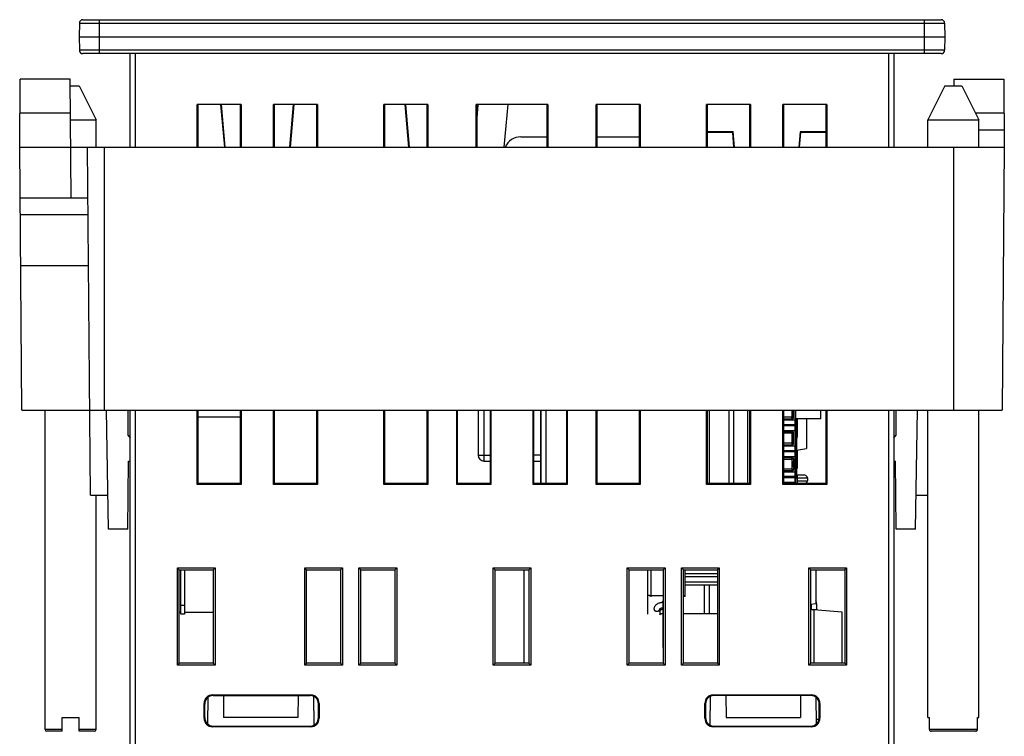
# Model space of a CAD drawing. Header units: millimetres. Extents: x 0 to 594, y 0 to 420.
# Tile 25 of 44: x 224 to 282, y 343 to 385. Entities that reach past the tile are written whole.
import ezdxf

# ---------------------------------------------------------------- set-up
doc = ezdxf.new("R2010")
doc.units = ezdxf.units.MM
doc.header["$LTSCALE"] = 32.67
doc.layers.get('0').update_dxf_attribs({"linetype": 'CONTINUOUS'})
doc.layers.add('ASSI', color=7, linetype='CONTINUOUS')

msp = doc.modelspace()

# ---------------------------------------------------------------- linework, layer by layer
at = {"color": 7, "linetype": 'CONTINUOUS'}
for p, q in [((227.63305, 385.28651), (278.20506, 385.28651)), ((227.43308, 385.09), (227.41905, 384.28651)), ((278.40503, 385.09), (278.41905, 384.28651)), ((227.41905, 384.28651), (227.43308, 383.48302)), ((227.41905, 384.28651), (278.41905, 384.28651)), ((278.41905, 384.28651), (278.40503, 383.48302)), ((278.20506, 383.28651), (227.63305, 383.28651)), ((230.42067, 377.78651), (230.42067, 383.28651)), ((275.41743, 383.28651), (275.41743, 377.78651)), ((223.91905, 377.78651), (223.95396, 381.78651)), ((226.94523, 374.78651), (226.88414, 381.78651)), ((278.95396, 381.78651), (278.95047, 381.38651)), ((281.88414, 381.78651), (281.91905, 377.78651)), ((226.88764, 381.38651), (227.41905, 381.38651)), ((227.41905, 381.38651), (228.41905, 379.38651)), ((278.41905, 381.38651), (277.41905, 379.38651)), ((278.41905, 381.38651), (279.41905, 381.38651)), ((279.41905, 381.38651), (280.41905, 379.38651)), ((234.37738, 377.78651), (234.37763, 380.28657)), ((236.96296, 380.28657), (234.37763, 380.28657)), ((234.41836, 380.28657), (234.41836, 377.78651)), ((235.99399, 377.78651), (235.77526, 380.28657)), ((236.02912, 377.78651), (235.81039, 380.28657)), ((236.92223, 377.78651), (236.92223, 380.28657)), ((236.96296, 380.28657), (236.96321, 377.78651)), ((238.87705, 377.78651), (238.87731, 380.28657)), ((241.46263, 380.28657), (238.87731, 380.28657)), ((238.91803, 380.28657), (238.91803, 377.78651)), ((240.02885, 380.28657), (239.81012, 377.78651)), ((240.06398, 380.28657), (239.84525, 377.78651)), ((241.42191, 377.78651), (241.42191, 380.28657)), ((241.46263, 380.28657), (241.46289, 377.78651)), ((245.37658, 377.78651), (245.37684, 380.28657)), ((247.96217, 380.28657), (245.37684, 380.28657)), ((245.41757, 380.28657), (245.41756, 377.78651)), ((246.8436, 377.78651), (246.62487, 380.28657)), ((246.87873, 377.78651), (246.66, 380.28657)), ((247.92144, 377.78651), (247.92144, 380.28657)), ((247.96217, 380.28657), (247.96242, 377.78651)), ((250.80371, 377.78651), (250.80396, 380.28657)), ((255.03414, 380.28657), (250.80396, 380.28657)), ((250.84469, 380.28657), (250.84469, 377.78651)), ((250.8782, 380.28364), (250.84469, 379.90057)), ((250.91307, 380.28059), (250.84469, 379.49904)), ((252.46661, 377.78651), (252.68534, 380.28657)), ((254.99342, 377.78651), (254.99341, 380.28657)), ((255.03414, 380.28657), (255.0344, 377.78651)), ((257.87568, 377.78651), (257.87594, 380.28657)), ((260.46127, 380.28657), (257.87594, 380.28657)), ((257.91667, 380.28657), (257.91666, 377.78651)), ((260.42054, 377.78651), (260.42054, 380.28657)), ((260.46127, 380.28657), (260.46152, 377.78651)), ((264.37522, 377.78651), (264.37547, 380.28657)), ((266.9608, 380.28657), (264.37547, 380.28657)), ((264.4162, 380.28657), (264.4162, 377.78651)), ((266.92007, 377.78651), (266.92007, 380.28657)), ((266.9608, 380.28657), (266.96105, 377.78651)), ((268.87489, 377.78651), (268.87515, 380.28657)), ((271.46047, 380.28657), (268.87515, 380.28657)), ((268.91587, 380.28657), (268.91587, 377.78651)), ((271.41975, 377.78651), (271.41975, 380.28657)), ((271.46047, 380.28657), (271.46073, 377.78651)), ((226.90509, 379.38651), (228.41905, 379.38651)), ((277.41905, 377.78651), (277.41905, 379.38651)), ((277.41905, 379.38651), (280.41905, 379.38651)), ((280.41905, 377.78651), (280.41905, 379.38651)), ((281.91033, 378.78651), (280.41905, 378.78651)), ((253.43539, 378.38643), (254.99341, 378.38643)), ((257.91666, 378.38643), (260.42054, 378.38643)), ((265.95122, 378.68651), (264.4162, 378.68651)), ((265.91915, 378.65151), (264.4162, 378.65151)), ((265.95122, 378.68651), (265.91915, 378.65151)), ((265.99483, 377.78651), (265.91915, 378.65151)), ((266.02996, 377.78651), (265.95122, 378.68651)), ((269.88493, 378.68651), (269.806, 377.78651)), ((269.91699, 378.65151), (269.84113, 377.78651)), ((271.41975, 378.68651), (269.88493, 378.68651)), ((269.88493, 378.68651), (269.91699, 378.65151)), ((271.41975, 378.65151), (269.91699, 378.65151)), ((224.05432, 362.28651), (223.91905, 377.78651)), ((223.91905, 377.78651), (281.91905, 377.78651)), ((228.09795, 357.28651), (227.91905, 377.78651)), ((281.91905, 377.78651), (281.78379, 362.28651)), ((227.94523, 374.78651), (223.94523, 374.78651)), ((227.95396, 373.78651), (223.95396, 373.78651)), ((224.05432, 362.28651), (281.78379, 362.28651)), ((229.14597, 355.28651), (229.02375, 362.28834)), ((230.31727, 360.80292), (230.30432, 362.28651)), ((230.42067, 342.28966), (230.42067, 362.28651)), ((234.37535, 357.92351), (234.3758, 362.28651)), ((234.41835, 362.28651), (234.41835, 357.9665)), ((236.92224, 357.9665), (236.92223, 362.28651)), ((236.96479, 362.28651), (236.96523, 357.92351)), ((238.87503, 357.92351), (238.87547, 362.28651)), ((238.91803, 362.28651), (238.91803, 357.9665)), ((241.42191, 357.9665), (241.42191, 362.28651)), ((241.46447, 362.28651), (241.46491, 357.92351)), ((245.37456, 357.92351), (245.37501, 362.28651)), ((245.41756, 362.28651), (245.41756, 357.9665)), ((247.92144, 357.9665), (247.92144, 362.28651)), ((247.964, 362.28651), (247.96444, 357.92351)), ((249.66905, 357.92351), (249.66905, 362.28651)), ((249.71205, 357.96651), (249.71161, 362.28651)), ((250.91905, 362.28651), (250.91905, 359.64884)), ((251.6265, 362.28651), (251.62606, 357.96651)), ((251.66905, 362.28651), (251.66905, 357.92351)), ((254.16905, 357.92351), (254.16905, 362.28651)), ((254.21205, 357.96651), (254.21161, 362.28651)), ((254.61805, 362.28651), (254.61805, 357.96651)), ((254.61905, 357.96651), (254.61905, 362.28651)), ((256.1265, 362.28651), (256.12606, 357.96651)), ((256.16905, 362.28651), (256.16905, 357.92351)), ((257.87366, 357.92351), (257.87411, 362.28651)), ((257.91666, 362.28651), (257.91666, 357.9665)), ((260.42054, 357.9665), (260.42054, 362.28651)), ((260.4631, 362.28651), (260.46354, 357.92351)), ((264.37319, 357.92351), (264.37364, 362.28651)), ((264.41619, 362.28651), (264.41619, 357.9665)), ((266.92008, 357.9665), (266.92007, 362.28651)), ((266.96263, 362.28651), (266.96307, 357.92351)), ((268.87287, 357.92351), (268.87331, 362.28651)), ((268.91587, 362.28651), (268.91587, 357.9665)), ((269.50645, 361.85307), (269.50645, 362.28651)), ((269.50899, 362.00285), (269.50645, 362.00285)), ((269.50899, 362.00285), (269.50899, 362.28651)), ((269.61505, 362.28651), (269.61505, 361.71803)), ((271.11905, 361.79103), (271.11905, 362.28651)), ((271.41975, 357.9665), (271.41975, 362.28651)), ((271.46231, 362.28651), (271.46275, 357.92351)), ((275.41743, 362.28651), (275.41743, 342.28966)), ((275.53379, 362.28651), (275.52084, 360.80292)), ((276.69214, 355.28651), (276.81432, 362.28651)), ((277.41905, 344.18651), (277.41905, 362.28651)), ((280.41905, 344.18651), (280.41905, 362.28651)), ((236.92223, 361.88865), (234.41835, 361.88865)), ((268.91587, 361.77433), (269.42771, 361.77433)), ((268.91587, 361.71803), (269.61905, 361.71803)), ((271.11905, 361.79103), (269.61505, 361.79103)), ((269.61905, 361.71803), (269.61905, 361.09403)), ((269.67905, 361.79103), (269.67905, 358.28872)), ((269.71905, 361.79103), (269.71905, 360.71803)), ((269.72105, 361.77004), (269.71905, 361.77004)), ((269.72105, 361.77004), (269.72105, 361.79103)), ((270.25905, 361.79103), (270.25905, 360.02862)), ((230.31727, 360.80292), (230.42067, 360.65247)), ((268.91587, 361.09403), (269.61905, 361.09403)), ((268.91587, 361.03773), (269.42771, 361.03773)), ((269.50645, 360.32907), (269.50645, 360.95899)), ((269.50645, 360.82986), (269.50899, 360.82986)), ((269.50899, 360.47885), (269.50899, 360.82986)), ((269.61505, 361.09403), (269.61505, 360.19403)), ((275.41743, 360.65247), (275.52084, 360.80292)), ((268.91587, 360.25033), (269.42771, 360.25033)), ((268.91587, 360.19403), (269.61905, 360.19403)), ((269.50899, 360.47885), (269.50645, 360.47885)), ((269.61905, 360.19403), (269.61905, 359.57003)), ((269.67905, 359.94711), (270.25905, 360.02862)), ((269.71905, 359.95273), (269.71905, 358.85621)), ((230.29559, 355.28651), (230.3305, 359.28651)), ((230.3305, 359.28651), (230.42067, 359.28651)), ((251.26905, 359.29884), (251.62619, 359.29884)), ((254.21191, 359.29884), (254.61905, 359.29884)), ((268.91587, 359.57003), (269.61905, 359.57003)), ((268.91587, 359.51373), (269.42771, 359.51373)), ((269.50645, 359.43499), (269.50645, 358.80507)), ((269.50899, 359.28521), (269.50645, 359.28521)), ((269.50645, 359.18391), (269.50899, 359.18391)), ((269.50645, 359.09898), (269.50899, 359.09898)), ((269.50645, 359.02865), (269.50899, 359.02865)), ((269.50899, 358.9342), (269.50899, 359.28521)), ((269.61505, 359.57003), (269.61505, 358.67003)), ((275.41743, 359.28651), (275.50761, 359.28651)), ((275.54251, 355.28651), (275.50761, 359.28651)), ((269.42771, 358.72633), (268.91587, 358.72633)), ((268.91587, 358.67003), (269.61905, 358.67003)), ((269.50899, 358.9342), (269.50645, 358.9342)), ((269.61905, 358.67003), (269.61905, 357.9665)), ((269.67905, 358.84549), (269.71905, 358.85621)), ((269.71905, 358.49485), (269.67905, 358.50557)), ((269.71905, 358.49485), (269.71905, 357.9665)), ((270.16905, 358.46003), (269.71905, 358.46003)), ((234.41835, 357.9665), (234.37535, 357.92351)), ((236.96503, 357.92351), (234.37555, 357.92351)), ((236.92223, 357.9665), (234.41835, 357.9665)), ((236.92224, 357.9665), (236.96503, 357.92351)), ((238.91803, 357.9665), (238.87503, 357.92351)), ((241.46471, 357.92351), (238.87523, 357.92351)), ((241.42191, 357.9665), (238.91803, 357.9665)), ((241.42191, 357.9665), (241.46471, 357.92351)), ((245.41756, 357.9665), (245.37456, 357.92351)), ((247.96424, 357.92351), (245.37476, 357.92351)), ((247.92144, 357.9665), (245.41756, 357.9665)), ((247.92144, 357.9665), (247.96424, 357.92351)), ((249.66905, 357.92351), (249.71205, 357.96651)), ((251.66905, 357.92351), (249.66905, 357.92351)), ((251.62606, 357.96651), (249.71205, 357.96651)), ((251.66905, 357.92351), (251.62606, 357.96651)), ((254.16905, 357.92351), (254.21205, 357.96651)), ((256.16905, 357.92351), (254.16905, 357.92351)), ((256.12606, 357.96651), (254.21205, 357.96651)), ((256.16905, 357.92351), (256.12606, 357.96651)), ((257.91666, 357.9665), (257.87366, 357.92351)), ((260.46334, 357.92351), (257.87386, 357.92351)), ((260.42054, 357.9665), (257.91666, 357.9665)), ((260.42054, 357.9665), (260.46334, 357.92351)), ((264.41619, 357.9665), (264.37319, 357.92351)), ((266.96287, 357.92351), (264.37339, 357.92351)), ((266.92007, 357.9665), (264.41619, 357.9665)), ((266.92008, 357.9665), (266.96287, 357.92351)), ((268.91587, 357.9665), (268.87287, 357.92351)), ((271.46255, 357.92351), (268.87307, 357.92351)), ((268.91587, 358.04603), (269.61905, 358.04603)), ((268.91587, 357.98973), (269.42771, 357.98973)), ((271.41975, 357.9665), (268.91587, 357.9665)), ((269.61505, 358.04603), (269.61505, 357.9665)), ((269.67905, 358.28872), (269.61905, 358.28242)), ((269.71905, 357.99003), (270.16905, 357.99003)), ((270.31905, 358.31003), (270.31905, 358.14003)), ((271.41975, 357.9665), (271.46255, 357.92351)), ((228.09795, 357.28651), (229.11106, 357.28651)), ((276.72705, 357.28651), (277.41905, 357.28651)), ((230.29559, 355.28651), (229.14597, 355.28651)), ((276.69214, 355.28651), (275.54251, 355.28651)), ((233.20804, 347.27593), (233.20862, 353.00171)), ((233.32142, 352.8889), (233.20852, 353.00171)), ((233.20852, 353.00171), (235.43417, 353.00171)), ((233.32142, 347.3893), (233.32142, 352.8889)), ((233.32142, 352.8889), (235.32127, 352.8889)), ((233.41905, 350.28651), (233.41905, 352.8889)), ((233.61905, 352.8889), (233.61905, 350.28651)), ((235.32127, 352.8889), (235.43408, 353.00171)), ((235.32127, 352.8889), (235.32127, 347.3893)), ((235.43408, 353.00171), (235.43466, 347.27593)), ((240.7075, 347.27593), (240.70808, 353.00171)), ((240.82088, 352.8889), (240.70798, 353.00171)), ((240.70798, 353.00171), (242.93363, 353.00171)), ((240.82088, 347.3893), (240.82088, 352.8889)), ((240.82088, 352.8889), (242.82073, 352.8889)), ((242.82073, 352.8889), (242.93354, 353.00171)), ((242.82073, 352.8889), (242.82073, 347.3893)), ((242.93354, 353.00171), (242.93412, 347.27593)), ((243.90535, 347.27593), (243.90594, 353.00171)), ((244.01874, 352.8889), (243.90584, 353.00171)), ((243.90584, 353.00171), (246.13149, 353.00171)), ((244.01874, 347.3893), (244.01874, 352.8889)), ((244.01874, 352.8889), (246.01859, 352.8889)), ((246.01859, 352.8889), (246.1314, 353.00171)), ((246.01859, 352.8889), (246.01859, 347.3893)), ((246.1314, 353.00171), (246.13198, 347.27593)), ((251.80574, 347.27593), (251.80632, 353.00171)), ((251.80623, 353.00171), (254.03188, 353.00171)), ((251.91912, 352.8889), (251.80623, 353.00171)), ((251.91912, 347.3893), (251.91912, 352.8889)), ((251.91912, 352.8889), (253.91898, 352.8889)), ((253.61905, 352.8889), (253.61905, 347.3893)), ((253.91898, 352.8889), (254.03178, 353.00171)), ((253.91898, 352.8889), (253.91898, 347.3893)), ((254.03178, 353.00171), (254.03236, 347.27593)), ((259.70613, 347.27593), (259.70671, 353.00171)), ((259.70661, 353.00171), (261.93227, 353.00171)), ((259.81951, 352.8889), (259.70661, 353.00171)), ((259.81951, 352.8889), (261.81937, 352.8889)), ((259.81951, 347.3893), (259.81951, 352.8889)), ((260.91905, 350.27403), (260.91905, 352.8889)), ((261.81937, 352.8889), (261.93217, 353.00171)), ((261.81937, 352.8889), (261.81937, 347.3893)), ((261.93217, 353.00171), (261.93275, 347.27593)), ((262.90399, 347.27593), (262.90457, 353.00171)), ((262.90447, 353.00171), (265.13012, 353.00171)), ((263.01737, 352.8889), (262.90447, 353.00171)), ((263.01737, 352.8889), (265.01723, 352.8889)), ((263.01737, 347.3893), (263.01737, 352.8889)), ((263.11905, 351.32403), (263.11905, 352.8889)), ((265.01723, 352.66403), (263.11905, 352.66403)), ((265.01723, 352.8889), (265.13003, 353.00171)), ((265.01723, 352.8889), (265.01723, 347.3893)), ((265.13003, 353.00171), (265.13061, 347.27593)), ((270.40345, 347.27593), (270.40403, 353.00172)), ((270.40393, 353.00172), (272.62959, 353.00172)), ((270.51683, 352.8889), (270.40393, 353.00172)), ((270.51683, 352.8889), (272.51669, 352.8889)), ((270.51683, 347.3893), (270.51683, 352.8889)), ((270.81905, 352.8889), (270.81905, 350.89703)), ((272.51669, 352.8889), (272.62949, 353.00172)), ((272.51669, 352.8889), (272.51669, 347.3893)), ((272.62949, 353.00172), (272.63007, 347.27593)), ((265.01723, 352.48413), (263.11905, 352.48413)), ((265.01723, 352.16403), (263.11905, 352.16403)), ((265.01723, 351.98413), (263.11905, 351.98413)), ((263.11905, 351.32413), (263.01737, 351.32413)), ((263.11905, 351.32403), (263.01737, 351.32403)), ((233.32142, 350.38908), (233.41905, 350.38908)), ((233.61905, 350.38908), (235.32127, 350.38908)), ((261.61905, 350.55446), (261.61905, 350.24166)), ((263.01737, 350.32413), (265.01723, 350.32413)), ((263.01737, 350.32403), (265.01723, 350.32403)), ((270.81905, 350.89703), (270.51683, 350.84802)), ((270.69905, 350.55903), (270.51683, 350.54246)), ((270.53405, 350.85081), (270.53405, 350.55903)), ((270.53405, 350.55903), (270.86405, 350.55903)), ((270.69905, 350.55903), (272.34905, 350.40903)), ((270.69905, 350.55903), (270.69905, 347.3893)), ((270.86405, 350.88469), (270.86405, 350.55903)), ((272.34905, 350.40903), (272.34905, 347.3893)), ((233.61905, 350.28651), (233.41905, 350.28651)), ((233.32142, 347.3893), (233.20804, 347.27593)), ((235.43456, 347.27593), (233.20813, 347.27593)), ((235.32127, 347.3893), (233.32142, 347.3893)), ((235.32127, 347.3893), (235.43456, 347.27593)), ((240.82088, 347.3893), (240.7075, 347.27593)), ((242.93402, 347.27593), (240.70759, 347.27593)), ((242.82073, 347.3893), (240.82088, 347.3893)), ((242.82073, 347.3893), (242.93402, 347.27593)), ((244.01874, 347.3893), (243.90535, 347.27593)), ((246.13188, 347.27593), (243.90545, 347.27593)), ((246.01859, 347.3893), (244.01874, 347.3893)), ((246.01859, 347.3893), (246.13188, 347.27593)), ((251.91912, 347.3893), (251.80574, 347.27593)), ((254.03227, 347.27593), (251.80584, 347.27593)), ((253.91898, 347.3893), (251.91912, 347.3893)), ((253.91898, 347.3893), (254.03227, 347.27593)), ((259.81951, 347.3893), (259.70613, 347.27593)), ((261.93265, 347.27593), (259.70622, 347.27593)), ((261.81937, 347.3893), (259.81951, 347.3893)), ((261.81937, 347.3893), (261.93265, 347.27593)), ((263.01737, 347.3893), (262.90399, 347.27593)), ((265.13051, 347.27593), (262.90408, 347.27593)), ((265.01723, 347.3893), (263.01737, 347.3893)), ((265.01723, 347.3893), (265.13051, 347.27593)), ((270.51683, 347.3893), (270.40345, 347.27593)), ((272.62997, 347.27593), (270.40354, 347.27593)), ((272.51669, 347.3893), (270.51683, 347.3893)), ((272.51669, 347.3893), (272.62997, 347.27593)), ((235.00012, 343.80554), (235.0139, 345.38421)), ((235.27989, 345.52959), (241.06033, 345.52959)), ((235.31993, 345.48956), (241.0203, 345.48956)), ((235.92014, 345.48956), (235.92734, 344.18651)), ((240.31796, 345.48956), (240.31076, 344.18651)), ((241.22366, 345.44623), (241.23856, 343.73996)), ((264.59955, 343.73996), (264.61444, 345.44623)), ((264.77777, 345.52959), (270.55821, 345.52959)), ((270.51818, 345.48956), (264.8178, 345.48956)), ((265.52014, 345.48956), (265.52734, 344.18651)), ((269.91796, 345.48956), (269.91076, 344.18651)), ((270.82421, 345.38421), (270.83798, 343.80554)), ((234.7802, 344.1491), (234.7802, 345.0299)), ((234.82004, 344.18894), (234.82016, 344.98994)), ((241.52019, 344.18894), (241.52007, 344.98994)), ((241.56003, 345.0299), (241.56003, 344.1491)), ((264.27808, 344.1491), (264.27808, 345.0299)), ((264.31803, 344.98994), (264.31791, 344.18894)), ((271.01807, 344.18894), (271.01795, 344.98994)), ((271.0579, 345.0299), (271.0579, 344.1491)), ((226.41905, 343.38651), (226.41905, 344.18651)), ((226.41905, 344.18651), (227.41905, 344.18651)), ((227.41905, 343.38651), (227.41905, 344.18651)), ((240.31076, 344.18651), (235.92734, 344.18651)), ((265.52734, 344.18651), (269.91076, 344.18651)), ((271.00739, 344.08706), (270.83566, 344.07145)), ((270.86405, 344.05903), (270.83577, 344.05903)), ((270.86405, 343.82887), (270.86405, 344.05903)), ((277.41905, 344.18651), (277.50484, 344.18651)), ((277.50484, 343.48651), (277.50484, 344.18651)), ((280.33327, 344.18651), (280.41905, 344.18651)), ((280.33327, 343.48651), (280.33327, 344.18651)), ((226.41905, 343.38651), (225.51905, 343.38651)), ((228.31905, 343.38651), (227.41905, 343.38651)), ((241.06033, 343.64941), (235.27989, 343.64941)), ((235.31965, 343.68917), (241.02057, 343.68917)), ((270.55821, 343.64941), (264.77777, 343.64941)), ((264.81753, 343.68917), (270.51845, 343.68917)), ((280.22672, 343.38651), (277.61138, 343.38651))]:
    msp.add_line(p, q, dxfattribs=at)
at = {"color": 9, "linetype": 'CONTINUOUS'}
for p, q in [((228.61905, 383.28651), (228.61905, 385.28651)), ((277.21905, 383.28651), (277.21905, 385.28651)), ((227.43308, 385.09), (278.40503, 385.09)), ((278.40503, 383.48302), (227.43308, 383.48302)), ((230.72065, 383.28651), (230.72065, 377.78651)), ((275.11745, 377.78651), (275.11745, 383.28651)), ((226.9016, 379.78651), (223.93651, 379.78651)), ((281.9016, 379.78651), (280.21905, 379.78651)), ((228.91905, 362.28651), (228.91905, 377.78651)), ((278.91905, 377.78651), (278.91905, 362.28651)), ((227.98014, 370.78651), (223.98014, 370.78651)), ((230.72065, 362.28651), (230.72065, 341.7897)), ((251.26905, 362.28651), (251.26905, 359.29884)), ((254.91905, 362.28651), (254.91905, 357.96651)), ((264.52955, 362.28651), (264.52955, 357.9665)), ((265.70855, 357.9665), (265.70855, 362.28651)), ((265.99228, 357.9665), (265.99228, 362.28651)), ((266.81905, 357.9665), (266.81905, 362.28651)), ((269.40644, 362.28651), (269.40644, 361.87434)), ((269.50899, 362.20747), (269.50645, 362.20747)), ((269.50645, 362.14924), (269.50899, 362.14924)), ((269.59905, 361.71803), (269.59905, 362.28651)), ((275.11745, 341.7897), (275.11745, 362.28651)), ((269.40644, 361.87434), (268.91587, 361.87434)), ((269.61905, 361.42803), (268.91587, 361.42803)), ((268.91587, 361.38403), (269.61905, 361.38403)), ((269.50645, 361.85307), (269.40644, 361.87434)), ((269.60305, 361.09403), (269.60305, 361.71803)), ((269.40644, 360.93772), (268.91587, 360.93772)), ((269.40644, 360.93772), (269.42771, 361.03773)), ((269.40644, 360.93772), (269.40644, 360.35034)), ((269.59905, 360.19403), (269.59905, 361.09403)), ((269.40644, 360.35034), (268.91587, 360.35034)), ((269.50645, 360.32907), (269.40644, 360.35034)), ((269.50899, 360.68347), (269.50645, 360.68347)), ((269.50645, 360.62524), (269.50899, 360.62524)), ((269.60305, 359.57003), (269.60305, 360.19403)), ((269.67905, 360.71803), (269.71905, 360.71803)), ((250.91905, 359.64884), (251.62623, 359.64884)), ((254.61905, 359.64884), (254.21188, 359.64884)), ((269.61905, 359.90403), (268.91587, 359.90403)), ((268.91587, 359.86003), (269.61905, 359.86003)), ((269.67905, 359.80597), (269.71905, 359.79526)), ((268.91587, 359.41372), (269.40644, 359.41372)), ((269.40644, 359.41372), (269.50645, 359.43499)), ((269.40644, 359.41372), (269.40644, 358.82634)), ((269.59905, 358.67003), (269.59905, 359.57003)), ((269.71905, 359.2068), (269.67905, 359.19608)), ((269.40644, 358.82634), (268.91587, 358.82634)), ((269.40644, 358.82634), (269.42771, 358.72633)), ((269.60305, 358.04603), (269.60305, 358.67003)), ((269.71905, 358.9528), (269.67905, 358.94208)), ((269.61905, 358.38003), (268.91587, 358.38003)), ((268.91587, 358.33603), (269.61905, 358.33603)), ((269.42278, 357.96655), (269.42771, 357.98973)), ((269.59905, 357.9665), (269.59905, 358.04603)), ((269.61905, 357.99903), (269.61505, 357.99903)), ((269.67905, 358.40897), (269.71905, 358.39826)), ((269.71905, 358.31003), (270.31905, 358.31003)), ((269.71905, 358.14003), (270.31905, 358.14003)), ((261.11905, 351.29479), (261.11905, 352.8889)), ((264.24583, 351.98413), (264.24583, 350.32403)), ((264.52955, 351.98413), (264.52955, 350.32403)), ((261.81937, 351.36531), (261.11905, 351.36531)), ((261.81937, 351.36521), (261.11905, 351.36521)), ((261.81905, 348.32403), (261.81905, 351.07212)), ((263.11905, 351.36531), (263.01737, 351.36531)), ((263.11905, 351.36521), (263.01737, 351.36521)), ((233.61905, 350.78651), (233.41905, 350.78651)), ((235.27989, 345.52959), (235.31993, 345.48956)), ((241.0203, 345.48956), (241.06033, 345.52959)), ((264.8178, 345.48956), (264.77777, 345.52959)), ((270.51818, 345.48956), (270.55821, 345.52959)), ((234.7802, 345.0299), (234.82016, 344.98994)), ((241.52007, 344.98994), (241.56003, 345.0299)), ((264.31803, 344.98994), (264.27808, 345.0299)), ((271.01795, 344.98994), (271.0579, 345.0299)), ((234.82004, 344.18894), (234.7802, 344.1491)), ((241.52019, 344.18894), (241.56003, 344.1491)), ((264.31791, 344.18894), (264.27808, 344.1491)), ((271.0579, 344.1491), (271.01807, 344.18894)), ((226.41905, 343.48651), (225.41905, 343.48651)), ((228.41905, 343.48651), (227.41905, 343.48651)), ((235.31965, 343.68917), (235.27989, 343.64941)), ((241.02057, 343.68917), (241.06033, 343.64941)), ((264.81753, 343.68917), (264.77777, 343.64941)), ((270.55821, 343.64941), (270.51845, 343.68917)), ((280.33327, 343.48651), (277.50484, 343.48651))]:
    msp.add_line(p, q, dxfattribs=at)
at = {"color": 7, "linetype": 'CONTINUOUS'}
for centre, radius, start, end in [((227.63305, 385.08651), 0.2, 90, 179), ((278.20506, 385.08651), 0.2, 1, 90), ((227.63305, 383.48651), 0.2, 181, 270), ((278.20506, 383.48651), 0.2, 270, 359), ((253.43539, 377.38646), 0.99996, 90, 156.4029649), ((269.42771, 361.85307), 0.07874, 270, 360), ((269.42771, 360.95899), 0.07874, 0, 90), ((269.42771, 360.32907), 0.07874, 270, 360), ((269.56905, 360.71803), 0.15, 317.167586, 360), ((251.26905, 359.64884), 0.35, 180, 270), ((269.42771, 359.43499), 0.07874, 0, 90), ((269.42771, 358.80507), 0.07874, 270, 360), ((270.16905, 358.31003), 0.15, 0, 90), ((269.42771, 357.91099), 0.07874, 44.868418, 90), ((270.04905, 357.96003), 0.03, 90, 167.5259808), ((270.16905, 358.14003), 0.15, 270, 360), ((270.49905, 350.88469), 0.365, 0, 28.6781565), ((261.63916, 350.56502), 0.0251, 173.3786709, 180.0530348), ((261.63916, 350.56492), 0.0251, 173.3786709, 180.0530348), ((225.51905, 343.48651), 0.1, 180, 270), ((228.31905, 343.48651), 0.1, 270, 360)]:
    msp.add_arc(centre, radius, start, end, dxfattribs=at)
at = {"color": 9, "linetype": 'CONTINUOUS'}
for centre, radius, start, end in [((265.96271, 349.21474), 4.54199, 156.8777231, 157.0899382), ((265.94195, 349.22346), 4.51944, 156.8760481, 157.0890651)]:
    msp.add_arc(centre, radius, start, end, dxfattribs=at)
at = {"color": 7, "linetype": 'CONTINUOUS'}
for centre, major_axis, ratio, start_param, end_param in [((235.2805, 345.02929), (-0.35398, 0.35398), 0.99878277, -0.78478918, 0.78478918), ((235.32046, 344.98933), (0.37812, -0.32796), 0.99892414, 8.56898545, 10.1385638), ((241.01977, 344.98933), (0.37812, 0.32796), 0.99892414, 5.56939947, 7.13897782), ((241.05972, 345.02929), (0.35398, 0.35398), 0.99878277, -0.78478918, 0.78478918), ((264.77838, 345.02929), (0.35398, -0.35398), 0.99878277, 2.35680348, 3.92638183), ((264.81834, 344.98933), (0.37812, -0.32796), 0.99892414, 8.56898545, 10.1385638), ((270.51764, 344.98933), (0.37812, 0.32796), 0.99892414, 5.56939947, 7.13897782), ((270.5576, 345.02929), (0.35398, 0.35398), 0.99878277, -0.78478918, 0.78478918), ((235.2805, 344.14971), (0.35398, 0.35398), 0.99878277, 2.35680348, 3.92638183), ((235.32034, 344.18955), (0.33393, 0.37307), 0.99862216, 2.30142659, 3.87100494), ((241.01989, 344.18955), (-0.33393, 0.37307), 0.99862216, 2.41218037, 3.98175872), ((241.05972, 344.14971), (0.35398, -0.35398), 0.99878277, -0.78478918, 0.78478918), ((264.77838, 344.14971), (0.35398, 0.35398), 0.99878277, -3.92638183, -2.35680348), ((264.81822, 344.18955), (0.33393, 0.37307), 0.99862216, 2.30142659, 3.87100494), ((270.51776, 344.18955), (-0.33393, 0.37307), 0.99862216, 2.41218037, 3.98175872), ((270.5576, 344.14971), (0.35398, -0.35398), 0.99878277, -0.78478918, 0.78478918)]:
    msp.add_ellipse(centre, major_axis=major_axis, ratio=ratio, start_param=start_param, end_param=end_param, dxfattribs=at)
at = {"color": 9, "linetype": 'CONTINUOUS'}
for points, knots in [([(269.42771, 361.77433), (269.42767, 361.77433), (269.42765, 361.77458), (269.4275, 361.77487), (269.42736, 361.77553), (269.42712, 361.77636), (269.42684, 361.77747), (269.42634, 361.77939), (269.4256, 361.78237), (269.42459, 361.78661), (269.42343, 361.79169), (269.42215, 361.79757), (269.42076, 361.80418), (269.41927, 361.81145), (269.41709, 361.82227), (269.41418, 361.83686), (269.41045, 361.85527), (269.40782, 361.86791), (269.40644, 361.87434)], [0, 0, 0, 0, 0.00132647, 0.00510205, 0.01132593, 0.01998541, 0.03106519, 0.04452934, 0.07839805, 0.12116289, 0.17232985, 0.23134209, 0.29760431, 0.37044902, 0.44918104, 0.62116794, 0.80710989, 1, 1, 1, 1]), ([(269.50645, 360.95899), (269.50645, 360.95894), (269.5062, 360.95893), (269.50591, 360.95878), (269.50525, 360.95863), (269.50442, 360.9584), (269.50331, 360.95811), (269.50139, 360.95761), (269.49841, 360.95687), (269.49417, 360.95586), (269.48909, 360.9547), (269.48321, 360.95342), (269.4766, 360.95203), (269.46933, 360.95054), (269.45851, 360.94837), (269.44392, 360.94545), (269.42551, 360.94172), (269.41287, 360.9391), (269.40644, 360.93772)], [0, 0, 0, 0, 0.0013267, 0.00510241, 0.0113264, 0.01998593, 0.03106575, 0.04452992, 0.07839861, 0.12116341, 0.1723303, 0.23134247, 0.29760464, 0.3704493, 0.44918128, 0.62116809, 0.80710996, 1, 1, 1, 1]), ([(269.42771, 360.25033), (269.42767, 360.25033), (269.42765, 360.25058), (269.4275, 360.25087), (269.42736, 360.25153), (269.42712, 360.25236), (269.42684, 360.25347), (269.42634, 360.25539), (269.4256, 360.25837), (269.42459, 360.26261), (269.42343, 360.26769), (269.42215, 360.27357), (269.42076, 360.28018), (269.41927, 360.28745), (269.41709, 360.29827), (269.41418, 360.31286), (269.41045, 360.33127), (269.40782, 360.34391), (269.40644, 360.35034)], [0, 0, 0, 0, 0.00132647, 0.00510205, 0.01132593, 0.01998541, 0.03106519, 0.04452934, 0.07839805, 0.12116289, 0.17232985, 0.23134209, 0.29760431, 0.37044902, 0.44918104, 0.62116794, 0.80710989, 1, 1, 1, 1]), ([(269.40644, 359.41372), (269.40782, 359.42014), (269.41045, 359.43279), (269.41418, 359.45119), (269.41709, 359.46579), (269.41927, 359.4766), (269.42076, 359.48388), (269.42215, 359.49049), (269.42343, 359.49636), (269.42459, 359.50145), (269.4256, 359.50568), (269.42634, 359.50867), (269.42684, 359.51059), (269.42712, 359.51169), (269.42736, 359.51253), (269.4275, 359.51319), (269.42765, 359.51347), (269.42767, 359.51373), (269.42771, 359.51373)], [0, 0, 0, 0, 0.19289011, 0.37883174, 0.55081856, 0.62955069, 0.70239547, 0.76865773, 0.82766998, 0.8788368, 0.92160119, 0.95546924, 0.96893314, 0.98001281, 0.98867237, 0.99489653, 0.99867259, 1, 1, 1, 1]), ([(269.40644, 358.82634), (269.41287, 358.82496), (269.42551, 358.82233), (269.44392, 358.8186), (269.45851, 358.81569), (269.46933, 358.81351), (269.4766, 358.81202), (269.48321, 358.81063), (269.48909, 358.80935), (269.49417, 358.80819), (269.49841, 358.80719), (269.50139, 358.80644), (269.50331, 358.80594), (269.50442, 358.80566), (269.50525, 358.80542), (269.50591, 358.80528), (269.5062, 358.80513), (269.50645, 358.80511), (269.50645, 358.80507)], [0, 0, 0, 0, 0.19289004, 0.37883159, 0.55081833, 0.62955041, 0.70239514, 0.76865734, 0.82766953, 0.87883629, 0.92160063, 0.95546865, 0.96893257, 0.98001229, 0.98867191, 0.99489617, 0.99867236, 1, 1, 1, 1]), ([(261.11905, 351.36531), (261.09329, 351.36531), (261.05585, 351.36674), (261.00849, 351.37187), (260.97853, 351.37682), (260.954, 351.38282), (260.93747, 351.38879), (260.9278, 351.39428), (260.92193, 351.39878), (260.91905, 351.40356), (260.91905, 351.4065)], [0, 0, 0, 0, 0.36756018, 0.53352936, 0.67941044, 0.80042189, 0.89346246, 0.92920914, 0.95805914, 1, 1, 1, 1]), ([(261.11905, 351.36521), (261.09329, 351.36521), (261.05585, 351.36664), (261.00849, 351.37177), (260.97853, 351.37672), (260.954, 351.38272), (260.93747, 351.38869), (260.9278, 351.39418), (260.92193, 351.39868), (260.91905, 351.40346), (260.91905, 351.4064)], [0, 0, 0, 0, 0.36756018, 0.53352936, 0.67941044, 0.80042189, 0.89346246, 0.92920914, 0.95805914, 1, 1, 1, 1]), ([(261.78558, 350.99836), (261.78837, 351.00488), (261.79905, 351.02968), (261.81039, 351.0542), (261.81905, 351.07212)], [0, 0, 0, 0, 0.26284882, 1, 1, 1, 1]), ([(261.78561, 350.99834), (261.7884, 351.00486), (261.79907, 351.02963), (261.8104, 351.05412), (261.81905, 351.07202)], [0, 0, 0, 0, 0.26283887, 1, 1, 1, 1]), ([(261.29405, 350.565), (261.29405, 350.55006), (261.30381, 350.51795), (261.34111, 350.48126), (261.39346, 350.45768), (261.43344, 350.45232), (261.45405, 350.45232)], [0, 0, 0, 0, 0.20902516, 0.44405074, 0.71158487, 1, 1, 1, 1]), ([(261.29405, 350.5649), (261.29405, 350.54996), (261.30381, 350.51785), (261.34111, 350.48116), (261.39346, 350.45758), (261.43344, 350.45222), (261.45405, 350.45222)], [0, 0, 0, 0, 0.20902516, 0.44405074, 0.71158487, 1, 1, 1, 1]), ([(261.45405, 350.45232), (261.46453, 350.45232), (261.50419, 350.45503), (261.54374, 350.46868), (261.56764, 350.48564)], [0, 0, 0, 0, 0.26338592, 1, 1, 1, 1]), ([(261.45405, 350.45222), (261.46453, 350.45222), (261.50419, 350.45493), (261.54374, 350.46858), (261.56764, 350.48554)], [0, 0, 0, 0, 0.26338592, 1, 1, 1, 1]), ([(261.56764, 350.48564), (261.57164, 350.48848), (261.58614, 350.4999), (261.5983, 350.51457), (261.6045, 350.52665)], [0, 0, 0, 0, 0.2651713, 1, 1, 1, 1]), ([(261.56764, 350.48554), (261.57164, 350.48838), (261.58614, 350.4998), (261.5983, 350.51447), (261.6045, 350.52655)], [0, 0, 0, 0, 0.2651713, 1, 1, 1, 1]), ([(261.6045, 350.52665), (261.60606, 350.52968), (261.61147, 350.54177), (261.61405, 350.55516), (261.61405, 350.565)], [0, 0, 0, 0, 0.25712453, 1, 1, 1, 1]), ([(261.6045, 350.52655), (261.60606, 350.52958), (261.61147, 350.54167), (261.61405, 350.55506), (261.61405, 350.5649)], [0, 0, 0, 0, 0.25712453, 1, 1, 1, 1]), ([(261.61905, 350.43528), (261.61905, 350.44453), (261.62176, 350.46346), (261.63792, 350.50033), (261.67786, 350.5401), (261.74332, 350.56939), (261.79329, 350.57614), (261.81905, 350.57614)], [0, 0, 0, 0, 0.10330681, 0.21050211, 0.44508595, 0.71214181, 1, 1, 1, 1]), ([(261.61905, 350.43518), (261.61905, 350.44443), (261.62176, 350.46336), (261.63792, 350.50023), (261.67786, 350.54), (261.74332, 350.56929), (261.79329, 350.57604), (261.81905, 350.57604)], [0, 0, 0, 0, 0.10330681, 0.21050211, 0.44508595, 0.71214181, 1, 1, 1, 1])]:
    msp.add_open_spline(points, degree=3, knots=knots, dxfattribs=at)
at = {"color": 7, "linetype": 'CONTINUOUS'}
for points, knots in [([(261.29405, 350.565), (261.29405, 350.59428), (261.30167, 350.65327), (261.33482, 350.73625), (261.38695, 350.81011), (261.47821, 350.89397), (261.62402, 350.96551), (261.75342, 350.98413), (261.81905, 350.98413)], [0, 0, 0, 0, 0.11830836, 0.23723101, 0.35761478, 0.4804186, 0.73482358, 1, 1, 1, 1]), ([(261.61422, 350.56782), (261.61507, 350.57505), (261.62208, 350.58836), (261.63807, 350.60619), (261.6719, 350.63205), (261.73328, 350.65704), (261.78904, 350.66403), (261.81905, 350.66403)], [0, 0, 0, 0, 0.09148849, 0.18019586, 0.30193332, 0.62265903, 1, 1, 1, 1]), ([(261.61905, 350.24176), (261.61905, 350.26837), (261.66093, 350.29523), (261.70573, 350.31019), (261.74086, 350.3182), (261.77896, 350.32301), (261.80552, 350.32413), (261.81905, 350.32413)], [0, 0, 0, 0, 0.35159201, 0.49161979, 0.64965288, 0.82127241, 1, 1, 1, 1]), ([(261.61905, 350.24166), (261.61905, 350.26827), (261.66093, 350.29513), (261.70573, 350.31009), (261.74086, 350.3181), (261.77896, 350.32291), (261.80552, 350.32403), (261.81905, 350.32403)], [0, 0, 0, 0, 0.35159201, 0.49161979, 0.64965288, 0.82127241, 1, 1, 1, 1]), ([(277.50484, 343.48651), (277.50484, 343.47308), (277.51079, 343.44588), (277.53545, 343.41262), (277.57079, 343.39132), (277.59794, 343.38651), (277.61138, 343.38651)], [0, 0, 0, 0, 0.24982095, 0.49974765, 0.74987521, 1, 1, 1, 1]), ([(280.22672, 343.38651), (280.24017, 343.38651), (280.26731, 343.39132), (280.30266, 343.41262), (280.32732, 343.44588), (280.33327, 343.47308), (280.33327, 343.48651)], [0, 0, 0, 0, 0.25012479, 0.50025235, 0.75017905, 1, 1, 1, 1])]:
    msp.add_open_spline(points, degree=3, knots=knots, dxfattribs=at)
at = {"layer": 'ASSI', "color": 7, "linetype": 'CONTINUOUS'}
for p, q in [((226.88414, 381.78651), (223.95396, 381.78651)), ((278.95396, 381.78651), (281.88414, 381.78651)), ((228.41905, 377.78651), (228.41905, 379.38651)), ((277.41905, 377.78651), (277.41905, 379.38651)), ((280.41905, 377.78651), (280.41905, 379.38651)), ((225.41905, 343.48651), (225.41905, 362.28651)), ((277.41905, 344.18651), (277.41905, 362.28651)), ((280.41905, 344.18651), (280.41905, 362.28651)), ((228.41905, 343.48651), (228.41905, 357.28651))]:
    msp.add_line(p, q, dxfattribs=at)

doc.saveas('drawing.dxf')
